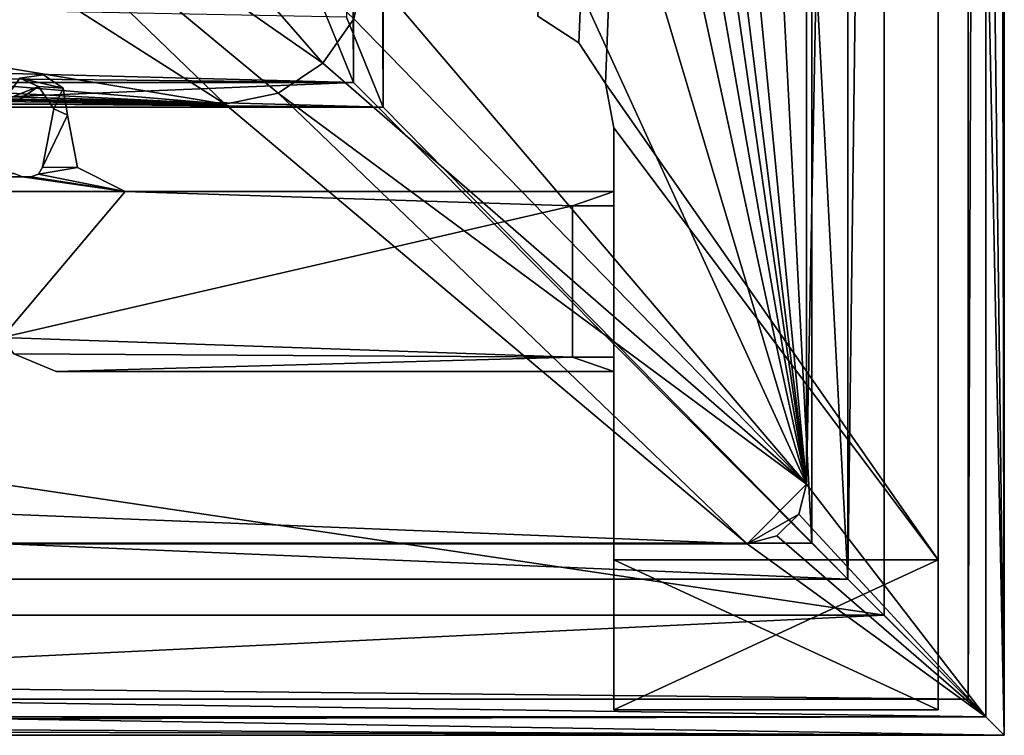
# Model space of a CAD drawing. Header units: metres. Extents: x -1004 to 0, y -808 to 0.
# Tile 63 of 142: x -82 to 0, y -804 to -744. Entities that reach past the tile are written whole.
import ezdxf

# ---------------------------------------------------------------- set-up
doc = ezdxf.new("R2010")
doc.units = ezdxf.units.M

msp = doc.modelspace()

# ---------------------------------------------------------------- linework, layer by layer
at = {"layer": 'top0'}
for points in [[(-81.977592, -749.262573, 2062.759766), (-83.29628, -751.114807, 2062.759766), (-80.422409, -749.955994, 2062.759766)], [(-83.29628, -751.114807, 2062.759766), (-81.977592, -749.262573, 2062.759766), (-83.29628, -751.114807, 163.059708)], [(-81.977592, -749.262573, 2062.759766), (-81.977592, -749.262573, 163.059708), (-83.29628, -751.114807, 163.059708)], [(-83.29628, -751.114807, 163.059708), (-81.977592, -749.262573, 163.059708), (-80.422409, -749.955994, 163.059708)], [(-78.369568, -750.116943, 2062.759766), (-80.011826, -749.006653, 2062.759766), (-81.977592, -749.262573, 2062.759766)], [(-81.977592, -749.262573, 2062.759766), (-80.011826, -749.006653, 2062.759766), (-81.977592, -749.262573, 163.059708)], [(-80.011826, -749.006653, 2062.759766), (-80.011826, -749.006653, 163.059708), (-81.977592, -749.262573, 163.059708)], [(-81.977592, -749.262573, 163.059708), (-80.011826, -749.006653, 163.059708), (-78.369568, -750.116943, 163.059708)], [(-81.977592, -749.262573, 2062.759766), (-80.422409, -749.955994, 2062.759766), (-78.369568, -750.116943, 2062.759766)], [(-81.977592, -749.262573, 163.059708), (-78.369568, -750.116943, 163.059708), (-80.422409, -749.955994, 163.059708)], [(-80.011826, -749.006653, 2062.759766), (-78.369568, -750.116943, 2062.759766), (-80.011826, -749.006653, 163.059708)], [(-78.369568, -750.116943, 2062.759766), (-78.369568, -750.116943, 163.059708), (-80.011826, -749.006653, 163.059708)], [(-83.29628, -751.114807, 2062.759766), (-82.297012, -751.214539, 2062.759766), (-80.422409, -749.955994, 2062.759766)], [(-83.29628, -751.114807, 163.059708), (-80.422409, -749.955994, 163.059708), (-82.297012, -751.214539, 163.059708)], [(-80.422409, -749.955994, 2062.759766), (-82.297012, -751.214539, 2062.759766), (-80.422409, -749.955994, 163.059708)], [(-82.297012, -751.214539, 2062.759766), (-82.297012, -751.214539, 163.059708), (-80.422409, -749.955994, 163.059708)], [(-80.422409, -749.955994, 2062.759766), (-79.155899, -751.825134, 2062.759766), (-78.369568, -750.116943, 2062.759766)], [(-79.155899, -751.825134, 2062.759766), (-80.422409, -749.955994, 2062.759766), (-79.155899, -751.825134, 163.059708)], [(-80.422409, -749.955994, 2062.759766), (-80.422409, -749.955994, 163.059708), (-79.155899, -751.825134, 163.059708)], [(-80.422409, -749.955994, 163.059708), (-78.369568, -750.116943, 163.059708), (-79.155899, -751.825134, 163.059708)], [(-78.369568, -750.116943, 2062.759766), (-79.155899, -751.825134, 2062.759766), (-78.021378, -752.36322, 2062.759766)], [(-78.369568, -750.116943, 163.059708), (-78.021378, -752.36322, 163.059708), (-79.155899, -751.825134, 163.059708)], [(-78.369568, -750.116943, 2062.759766), (-78.021378, -752.36322, 2062.759766), (-78.369568, -750.116943, 163.059708)], [(-78.021378, -752.36322, 2062.759766), (-78.021378, -752.36322, 163.059708), (-78.369568, -750.116943, 163.059708)], [(-79.155899, -751.825134, 2062.759766), (-80.101456, -756.689758, 2062.759766), (-78.021378, -752.36322, 2062.759766)], [(-80.101456, -756.689758, 163.059708), (-80.101456, -756.689758, 2062.759766), (-79.155899, -751.825134, 163.059708)], [(-80.101456, -756.689758, 2062.759766), (-79.155899, -751.825134, 2062.759766), (-79.155899, -751.825134, 163.059708)], [(-79.155899, -751.825134, 163.059708), (-78.021378, -752.36322, 163.059708), (-80.101456, -756.689758, 163.059708)], [(-78.021378, -752.36322, 2062.759766), (-80.101456, -756.689758, 2062.759766), (-77.18499, -756.729004, 2062.759766)], [(-78.021378, -752.36322, 163.059708), (-77.18499, -756.729004, 163.059708), (-80.101456, -756.689758, 163.059708)], [(-78.021378, -752.36322, 2062.759766), (-77.18499, -756.729004, 2062.759766), (-78.021378, -752.36322, 163.059708)], [(-77.18499, -756.729004, 2062.759766), (-77.18499, -756.729004, 163.059708), (-78.021378, -752.36322, 163.059708)], [(-80.101456, -756.689758, 2062.759766), (-80.447235, -757.269287, 2062.759766), (-77.18499, -756.729004, 2062.759766)], [(-80.447235, -757.269287, 2062.759766), (-80.101456, -756.689758, 2062.759766), (-80.447235, -757.269287, 163.059708)], [(-80.101456, -756.689758, 2062.759766), (-80.101456, -756.689758, 163.059708), (-80.447235, -757.269287, 163.059708)], [(-80.101456, -756.689758, 163.059708), (-77.18499, -756.729004, 163.059708), (-80.447235, -757.269287, 163.059708)], [(-77.18499, -756.729004, 2062.759766), (-80.447235, -757.269287, 2062.759766), (-73.206192, -758.710327, 2062.759766)], [(-77.18499, -756.729004, 163.059708), (-73.206192, -758.710327, 163.059708), (-80.447235, -757.269287, 163.059708)], [(-77.18499, -756.729004, 2062.759766), (-73.206192, -758.710327, 2062.759766), (-77.18499, -756.729004, 163.059708)], [(-73.206192, -758.710327, 2062.759766), (-73.206192, -758.710327, 163.059708), (-77.18499, -756.729004, 163.059708)], [(-922.158569, -757.498962, 2062.759766), (-930.71106, -758.710327, 2062.759766), (-73.206192, -758.710327, 2062.759766)], [(-930.71106, -758.710327, 163.059708), (-922.158569, -757.498962, 163.059708), (-73.206192, -758.710327, 163.059708)], [(-921.452393, -757.204407, 2062.759766), (-922.158569, -757.498962, 2062.759766), (-81.758682, -757.498962, 2062.759766)], [(-922.158569, -757.498962, 163.059708), (-921.452393, -757.204407, 163.059708), (-81.758682, -757.498962, 163.059708)], [(-81.758682, -757.498962, 2062.759766), (-922.158569, -757.498962, 2062.759766), (-73.206192, -758.710327, 2062.759766)], [(-73.206192, -758.710327, 163.059708), (-922.158569, -757.498962, 163.059708), (-81.758682, -757.498962, 163.059708)], [(-82.464851, -757.204407, 2062.759766), (-921.452393, -757.204407, 2062.759766), (-81.758682, -757.498962, 2062.759766)], [(-81.758682, -757.498962, 163.059708), (-921.452393, -757.204407, 163.059708), (-82.464851, -757.204407, 163.059708)], [(-82.464851, -757.204407, 2062.759766), (-81.758682, -757.498962, 2062.759766), (-82.464851, -757.204407, 163.059708)], [(-81.758682, -757.498962, 2062.759766), (-81.758682, -757.498962, 163.059708), (-82.464851, -757.204407, 163.059708)], [(-73.206192, -758.710327, 2062.759766), (-81.082901, -757.498962, 2062.759766), (-81.758682, -757.498962, 2062.759766)], [(-81.758682, -757.498962, 2062.759766), (-81.082901, -757.498962, 2062.759766), (-81.758682, -757.498962, 163.059708)], [(-81.082901, -757.498962, 2062.759766), (-81.082901, -757.498962, 163.059708), (-81.758682, -757.498962, 163.059708)], [(-73.206192, -758.710327, 163.059708), (-81.758682, -757.498962, 163.059708), (-81.082901, -757.498962, 163.059708)], [(-80.447235, -757.269287, 2062.759766), (-81.082901, -757.498962, 2062.759766), (-73.206192, -758.710327, 2062.759766)], [(-81.082901, -757.498962, 2062.759766), (-80.447235, -757.269287, 2062.759766), (-81.082901, -757.498962, 163.059708)], [(-80.447235, -757.269287, 2062.759766), (-80.447235, -757.269287, 163.059708), (-81.082901, -757.498962, 163.059708)], [(-80.447235, -757.269287, 163.059708), (-73.206192, -758.710327, 163.059708), (-81.082901, -757.498962, 163.059708)], [(-73.206192, -758.710327, 2062.759766), (-930.71106, -758.710327, 2062.759766), (-83.458664, -770.893066, 2062.759766)], [(-83.458664, -770.893066, 163.059708), (-930.71106, -758.710327, 163.059708), (-73.206192, -758.710327, 163.059708)], [(-35.958637, -759.910339, 2062.759766), (-73.206192, -758.710327, 2062.759766), (-83.458664, -770.893066, 2062.759766)], [(-73.206192, -758.710327, 163.059708), (-35.958637, -759.910339, 163.059708), (-83.458664, -770.893066, 163.059708)], [(-32.508564, -758.710327, 2062.759766), (-73.206192, -758.710327, 2062.759766), (-35.958637, -759.910339, 2062.759766)], [(-32.508564, -758.710327, 163.059708), (-73.206192, -758.710327, 163.059708), (-32.508564, -758.710327, 2062.759766)], [(-73.206192, -758.710327, 163.059708), (-73.206192, -758.710327, 2062.759766), (-32.508564, -758.710327, 2062.759766)], [(-35.958637, -759.910339, 163.059708), (-73.206192, -758.710327, 163.059708), (-32.508564, -758.710327, 163.059708)], [(-32.508564, -759.910339, 2062.759766), (-32.508564, -758.710327, 2062.759766), (-35.958637, -759.910339, 2062.759766)], [(-32.508564, -759.910339, 163.059708), (-35.958637, -759.910339, 163.059708), (-32.508564, -758.710327, 163.059708)], [(-32.508564, -758.710327, 163.059708), (-32.508564, -758.710327, 2062.759766), (-32.508564, -759.910339, 163.059708)], [(-32.508564, -758.710327, 2062.759766), (-32.508564, -759.910339, 2062.759766), (-32.508564, -759.910339, 163.059708)], [(-35.958637, -759.910339, 2062.759766), (-83.458664, -770.893066, 2062.759766), (-35.958637, -772.510315, 2062.759766)], [(-35.958637, -759.910339, 163.059708), (-35.958637, -772.510315, 163.059708), (-83.458664, -770.893066, 163.059708)], [(-32.508564, -759.910339, 163.059708), (-32.508564, -759.910339, 2062.759766), (-35.958637, -759.910339, 163.059708)], [(-32.508564, -759.910339, 2062.759766), (-35.958637, -759.910339, 2062.759766), (-35.958637, -759.910339, 163.059708)], [(-35.958637, -759.910339, 2062.759766), (-35.958637, -772.510315, 2062.759766), (-35.958637, -759.910339, 163.059708)], [(-35.958637, -772.510315, 2062.759766), (-35.958637, -772.510315, 163.059708), (-35.958637, -759.910339, 163.059708)], [(-83.458664, -770.893066, 2062.759766), (-82.487244, -772.239868, 2062.759766), (-35.958637, -772.510315, 2062.759766)], [(-83.458664, -770.893066, 163.059708), (-35.958637, -772.510315, 163.059708), (-82.487244, -772.239868, 163.059708)], [(-35.958637, -772.510315, 2062.759766), (-82.487244, -772.239868, 2062.759766), (-78.958633, -773.710327, 2062.759766)], [(-78.958633, -773.710327, 2062.759766), (-82.487244, -772.239868, 2062.759766), (-78.958633, -773.710327, 163.059708)], [(-82.487244, -772.239868, 2062.759766), (-82.487244, -772.239868, 163.059708), (-78.958633, -773.710327, 163.059708)], [(-35.958637, -772.510315, 163.059708), (-78.958633, -773.710327, 163.059708), (-82.487244, -772.239868, 163.059708)], [(-78.958633, -773.710327, 2062.759766), (-32.508564, -773.710327, 2062.759766), (-35.958637, -772.510315, 2062.759766)], [(-32.508564, -773.710327, 163.059708), (-78.958633, -773.710327, 163.059708), (-35.958637, -772.510315, 163.059708)], [(-32.508564, -773.710327, 2062.759766), (-32.508564, -772.510315, 2062.759766), (-35.958637, -772.510315, 2062.759766)], [(-32.508564, -772.510315, 163.059708), (-35.958637, -772.510315, 163.059708), (-32.508564, -772.510315, 2062.759766)], [(-35.958637, -772.510315, 163.059708), (-35.958637, -772.510315, 2062.759766), (-32.508564, -772.510315, 2062.759766)], [(-32.508564, -772.510315, 163.059708), (-32.508564, -773.710327, 163.059708), (-35.958637, -772.510315, 163.059708)], [(-32.508564, -772.510315, 163.059708), (-32.508564, -772.510315, 2062.759766), (-32.508564, -773.710327, 163.059708)], [(-32.508564, -772.510315, 2062.759766), (-32.508564, -773.710327, 2062.759766), (-32.508564, -773.710327, 163.059708)], [(-78.958633, -773.710327, 2062.759766), (-78.958633, -773.710327, 163.059708), (-32.508564, -773.710327, 2062.759766)], [(-78.958633, -773.710327, 163.059708), (-32.508564, -773.710327, 163.059708), (-32.508564, -773.710327, 2062.759766)]]:
    msp.add_3dface(points, dxfattribs=at)
at = {"layer": 'top01'}
for points in [[(-5.519217, -35.401562, 163.059708), (-35.448151, -746.330383, 163.059708), (-38.838268, -744.103516, 163.059708)], [(-38.838268, -744.103516, 2063.059814), (-35.448151, -746.330383, 2063.059814), (-5.519217, -35.401562, 2063.059814)], [(-33.221333, -749.720459, 163.059708), (-35.448151, -746.330383, 163.059708), (-5.519217, -35.401562, 163.059708)], [(-35.448151, -746.330383, 2063.059814), (-33.221333, -749.720459, 2063.059814), (-5.519217, -35.401562, 2063.059814)], [(-5.519217, -789.40155, 163.059708), (-33.221333, -749.720459, 163.059708), (-5.519217, -35.401562, 163.059708)], [(-5.519217, -35.401562, 2063.059814), (-33.221333, -749.720459, 2063.059814), (-5.519217, -789.40155, 2063.059814)], [(-5.519217, -789.40155, 163.059708), (-5.519217, -35.401562, 163.059708), (-5.519217, -789.40155, 173.920044)], [(-5.519217, -35.401562, 163.059708), (-5.519217, -35.401562, 2063.059814), (-5.519217, -789.40155, 173.920044)], [(-5.519217, -789.40155, 173.920044), (-5.519217, -35.401562, 2063.059814), (-5.519217, -789.40155, 2051.920166)], [(-5.519217, -35.401562, 2063.059814), (-5.519217, -789.40155, 2063.059814), (-5.519217, -789.40155, 2051.920166)], [(-38.838268, -744.103516, 1113.059692), (-38.838268, -744.103516, 163.059708), (-35.448151, -746.330383, 1113.059692)], [(-38.838268, -744.103516, 163.059708), (-35.448151, -746.330383, 163.059708), (-35.448151, -746.330383, 1113.059692)], [(-35.448151, -746.330383, 1113.059692), (-35.448151, -746.330383, 2063.059814), (-38.838268, -744.103516, 1113.059692)], [(-35.448151, -746.330383, 2063.059814), (-38.838268, -744.103516, 2063.059814), (-38.838268, -744.103516, 1113.059692)], [(-35.448151, -746.330383, 1113.059692), (-35.448151, -746.330383, 163.059708), (-33.221333, -749.720459, 1113.059692)], [(-35.448151, -746.330383, 163.059708), (-33.221333, -749.720459, 163.059708), (-33.221333, -749.720459, 1113.059692)], [(-33.221333, -749.720459, 1113.059692), (-33.221333, -749.720459, 2063.059814), (-35.448151, -746.330383, 1113.059692)], [(-33.221333, -749.720459, 2063.059814), (-35.448151, -746.330383, 2063.059814), (-35.448151, -746.330383, 1113.059692)], [(-33.221333, -749.720459, 1113.059692), (-33.221333, -749.720459, 163.059708), (-32.519218, -753.401428, 163.059708)], [(-32.519218, -753.401428, 163.059708), (-32.519218, -753.401428, 2063.059814), (-33.221333, -749.720459, 1113.059692)], [(-32.519218, -753.401428, 2063.059814), (-33.221333, -749.720459, 2063.059814), (-33.221333, -749.720459, 1113.059692)], [(-32.519218, -753.401428, 163.059708), (-33.221333, -749.720459, 163.059708), (-5.519217, -789.40155, 163.059708)], [(-33.221333, -749.720459, 2063.059814), (-32.519218, -753.401428, 2063.059814), (-5.519217, -789.40155, 2063.059814)], [(-32.519218, -789.40155, 2063.059814), (-32.519218, -753.401428, 2063.059814), (-32.519218, -789.40155, 2051.920166)], [(-32.519218, -753.401428, 2063.059814), (-32.519218, -753.401428, 163.059708), (-32.519218, -789.40155, 2051.920166)], [(-32.519218, -789.40155, 2051.920166), (-32.519218, -753.401428, 163.059708), (-32.519218, -789.40155, 173.920044)], [(-32.519218, -753.401428, 163.059708), (-32.519218, -789.40155, 163.059708), (-32.519218, -789.40155, 173.920044)], [(-32.519218, -789.40155, 163.059708), (-32.519218, -753.401428, 163.059708), (-5.519217, -789.40155, 163.059708)], [(-5.519217, -789.40155, 2063.059814), (-32.519218, -753.401428, 2063.059814), (-32.519218, -789.40155, 2063.059814)], [(-32.519218, -789.40155, 173.920044), (-32.519218, -801.90155, 173.920044), (-32.519218, -789.40155, 2051.920166)], [(-32.519218, -801.90155, 173.920044), (-32.519218, -801.90155, 2051.920166), (-32.519218, -789.40155, 2051.920166)], [(-5.519217, -789.40155, 173.920044), (-5.519217, -801.90155, 173.920044), (-32.519218, -789.40155, 173.920044)], [(-5.519217, -801.90155, 173.920044), (-32.519218, -801.90155, 173.920044), (-32.519218, -789.40155, 173.920044)], [(-32.519218, -789.40155, 2051.920166), (-32.519218, -801.90155, 2051.920166), (-5.519217, -789.40155, 2051.920166)], [(-32.519218, -801.90155, 2051.920166), (-5.519217, -801.90155, 2051.920166), (-5.519217, -789.40155, 2051.920166)], [(-32.519218, -789.40155, 173.920044), (-32.519218, -789.40155, 163.059708), (-5.519217, -789.40155, 173.920044)], [(-32.519218, -789.40155, 163.059708), (-5.519217, -789.40155, 163.059708), (-5.519217, -789.40155, 173.920044)], [(-5.519217, -789.40155, 2051.920166), (-5.519217, -789.40155, 2063.059814), (-32.519218, -789.40155, 2051.920166)], [(-5.519217, -789.40155, 2063.059814), (-32.519218, -789.40155, 2063.059814), (-32.519218, -789.40155, 2051.920166)], [(-5.519217, -789.40155, 2051.920166), (-5.519217, -801.90155, 2051.920166), (-5.519217, -789.40155, 173.920044)], [(-5.519217, -801.90155, 2051.920166), (-5.519217, -801.90155, 173.920044), (-5.519217, -789.40155, 173.920044)], [(-5.519217, -801.90155, 173.920044), (-5.519217, -801.90155, 2051.920166), (-32.519218, -801.90155, 173.920044)], [(-5.519217, -801.90155, 2051.920166), (-32.519218, -801.90155, 2051.920166), (-32.519218, -801.90155, 173.920044)]]:
    msp.add_3dface(points, dxfattribs=at)
at = {"layer": 'top0123411'}
for points in [[(-0.000011, -804.032166), (-10, -10), (0, 0)], [(0, 0), (-1.527202, -1.527202, 175), (-0.000011, -804.032166)], [(-16.461397, -20.921553, 175), (-16.461384, -783.110596, 175), (-1.527202, -1.527202, 175)], [(-1.527202, -1.527202, 175), (-16.461384, -783.110596, 175), (-1.527213, -802.504944, 175)], [(-1.527202, -1.527202, 175), (-1.527213, -802.504944, 175), (-0.000011, -804.032166)], [(-217.024689, -763.271118, 90), (-470.61264, -638.481506, 90), (-10, -10, 90)], [(-10.00001, -794.032166, 90), (-217.024689, -763.271118, 90), (-10, -10, 90)], [(-10.00001, -794.032166), (-10, -10), (-0.000011, -804.032166)], [(-10, -10, 90), (-10, -10), (-10.00001, -794.032166, 90)], [(-10, -10), (-10.00001, -794.032166), (-10.00001, -794.032166, 90)], [(-16.461397, -20.921553, 163.059708), (-53.781029, -397.188965, 163.059708), (-16.461384, -783.110596, 163.059708)], [(-16.461397, -20.921553, 175), (-16.461397, -20.921553, 163.059708), (-16.461384, -783.110596, 175)], [(-16.461397, -20.921553, 163.059708), (-16.461384, -783.110596, 163.059708), (-16.461384, -783.110596, 175)], [(-53.781029, -397.188965, 163.059708), (-53.731449, -483.550323, 163.059708), (-16.461384, -783.110596, 163.059708)], [(-16.461384, -783.110596, 163.059708), (-53.731449, -483.550323, 163.059708), (-53.678703, -525.868591, 163.059708)], [(-53.678703, -525.868591, 163.059708), (-53.606434, -570.398621, 163.059708), (-16.461384, -783.110596, 163.059708)], [(-53.606434, -570.398621, 163.059708), (-53.525013, -612.276978, 163.059708), (-16.461384, -783.110596, 163.059708)], [(-16.461384, -783.110596, 163.059708), (-53.525013, -612.276978, 163.059708), (-53.420635, -659.362183, 163.059708)], [(-53.420635, -659.362183, 163.059708), (-53.315426, -702.705811, 163.059708), (-16.461384, -783.110596, 163.059708)], [(-53.315426, -702.705811, 163.059708), (-53.220253, -739.955444, 163.059708), (-16.461384, -783.110596, 163.059708)], [(-88.315208, -711.812134, 107.598335), (-98.493874, -718.982056, 107.473183), (-56.742756, -748.033386, 163.059708)], [(-54.174671, -744.342712, 163.059708), (-88.315208, -711.812134, 107.598335), (-56.742756, -748.033386, 163.059708)], [(-98.493874, -718.982056, 107.473183), (-110.518028, -722.321716, 107.414894), (-64.87928, -751.444458, 163.059708)], [(-56.742756, -748.033386, 163.059708), (-98.493874, -718.982056, 107.473183), (-60.480293, -750.533447, 163.059708)], [(-98.493874, -718.982056, 107.473183), (-64.87928, -751.444458, 163.059708), (-60.480293, -750.533447, 163.059708)], [(-110.518028, -722.321716, 107.414894), (-139.141571, -739.092041, 135.433685), (-64.87928, -751.444458, 163.059708)], [(-139.141571, -739.092041, 135.433685), (-190.948242, -740.825867, 135.221756), (-64.87928, -751.444458, 163.059708)], [(-53.220253, -739.955444, 163.059708), (-54.174671, -744.342712, 163.059708), (-16.461384, -783.110596, 163.059708)], [(-64.87928, -751.444458, 163.059708), (-190.948242, -740.825867, 135.221756), (-242.770691, -742.300293, 135.031372)], [(-64.87928, -751.444458, 163.059708), (-242.770691, -742.300293, 135.031372), (-294.606232, -743.512634, 134.868439)], [(-346.450989, -744.4599, 134.737961), (-64.87928, -751.444458, 163.059708), (-294.606232, -743.512634, 134.868439)], [(-346.450989, -744.4599, 134.737961), (-398.302673, -745.139038, 134.642822), (-64.87928, -751.444458, 163.059708)], [(-16.461384, -783.110596, 163.059708), (-54.174671, -744.342712, 163.059708), (-56.742756, -748.033386, 163.059708)], [(-64.87928, -751.444458, 163.059708), (-605.734558, -745.139038, 134.642822), (-939.157776, -751.444458, 163.059708)], [(-398.302673, -745.139038, 134.642822), (-605.734558, -745.139038, 134.642822), (-64.87928, -751.444458, 163.059708)], [(-16.461384, -783.110596, 163.059708), (-56.742756, -748.033386, 163.059708), (-60.480293, -750.533447, 163.059708)], [(-60.480293, -750.533447, 163.059708), (-64.87928, -751.444458, 163.059708), (-21.421581, -788.070801, 163.059708)], [(-21.421581, -788.070801, 163.059708), (-16.461384, -783.110596, 163.059708), (-60.480293, -750.533447, 163.059708)], [(-21.421581, -788.070801, 163.059708), (-939.157776, -751.444458, 163.059708), (-982.615723, -788.070801, 163.059708)], [(-64.87928, -751.444458, 163.059708), (-939.157776, -751.444458, 163.059708), (-21.421581, -788.070801, 163.059708)], [(-10.00001, -794.032166, 90), (-217.024689, -794.032166, 90), (-217.024689, -763.271118, 90)], [(-17.125923, -785.590698, 163.059708), (-16.461384, -783.110596, 163.059708), (-21.421581, -788.070801, 163.059708)], [(-16.461384, -783.110596, 175), (-17.125923, -785.590698, 175), (-1.527213, -802.504944, 175)], [(-16.461384, -783.110596, 175), (-16.461384, -783.110596, 163.059708), (-17.125923, -785.590698, 175)], [(-16.461384, -783.110596, 163.059708), (-17.125923, -785.590698, 163.059708), (-17.125923, -785.590698, 175)], [(-18.941483, -787.40625, 163.059708), (-17.125923, -785.590698, 163.059708), (-21.421581, -788.070801, 163.059708)], [(-1.527213, -802.504944, 175), (-17.125923, -785.590698, 175), (-18.941483, -787.40625, 175)], [(-17.125923, -785.590698, 175), (-17.125923, -785.590698, 163.059708), (-18.941483, -787.40625, 163.059708)], [(-18.941483, -787.40625, 163.059708), (-18.941483, -787.40625, 175), (-17.125923, -785.590698, 175)], [(-18.941483, -787.40625, 175), (-21.421581, -788.070801, 175), (-1.527213, -802.504944, 175)], [(-21.421581, -788.070801, 163.059708), (-21.421581, -788.070801, 175), (-18.941483, -787.40625, 163.059708)], [(-21.421581, -788.070801, 175), (-18.941483, -787.40625, 175), (-18.941483, -787.40625, 163.059708)], [(-1.527213, -802.504944, 175), (-982.615723, -788.070801, 175), (-1002.510071, -802.504944, 175)], [(-21.421581, -788.070801, 175), (-982.615723, -788.070801, 175), (-1.527213, -802.504944, 175)], [(-21.421581, -788.070801, 175), (-21.421581, -788.070801, 163.059708), (-982.615723, -788.070801, 175)], [(-21.421581, -788.070801, 163.059708), (-982.615723, -788.070801, 163.059708), (-982.615723, -788.070801, 175)], [(-217.024689, -804.032166), (-10.00001, -794.032166), (-0.000011, -804.032166)], [(-217.024689, -804.032166), (-217.024689, -794.032166), (-10.00001, -794.032166)], [(-10.00001, -794.032166), (-217.024689, -794.032166), (-10.00001, -794.032166, 90)], [(-217.024689, -794.032166), (-217.024689, -794.032166, 90), (-10.00001, -794.032166, 90)], [(-217.024689, -802.890076, 130.867477), (-1.527213, -802.504944, 175), (-1002.510071, -802.504944, 175)], [(-0.000011, -804.032166), (-1.527213, -802.504944, 175), (-217.024689, -802.890076, 130.867477)], [(-217.024689, -804.032166), (-0.000011, -804.032166), (-217.024689, -802.890076, 130.867477)]]:
    msp.add_3dface(points, dxfattribs=at)
at = {"layer": 'top0123412'}
for points in [[(-0.018654, -0.016087, 2050.999756), (-0.018654, -804.016113, 2050.999756), (-16.018654, -16.016087, 2050.999756)], [(-3.018654, -3.016087, 2111.019775), (-3.018654, -801.016113, 2111.019775), (-0.018654, -0.016087, 2111.019775)], [(-0.018654, -0.016087, 2111.019775), (-3.018654, -801.016113, 2111.019775), (-0.018654, -804.016113, 2111.019775)], [(-0.018654, -804.016113, 2111.019775), (-0.018654, -804.016113, 2050.999756), (-0.018654, -0.016087, 2111.019775)], [(-0.018654, -804.016113, 2050.999756), (-0.018654, -0.016087, 2050.999756), (-0.018654, -0.016087, 2111.019775)], [(-13.018654, -13.016087, 2053.855713), (-13.018654, -791.016113, 2053.855713), (-3.018654, -3.016087, 2053.855713)], [(-3.018654, -3.016087, 2053.855713), (-13.018654, -791.016113, 2053.855713), (-3.018654, -801.016113, 2053.855713)], [(-3.018654, -801.016113, 2111.019775), (-3.018654, -3.016087, 2111.019775), (-3.018654, -801.016113, 2053.855713)], [(-3.018654, -3.016087, 2111.019775), (-3.018654, -3.016087, 2053.855713), (-3.018654, -801.016113, 2053.855713)], [(-13.018654, -791.016113, 2065.279785), (-13.018654, -13.016087, 2065.279785), (-51.716675, -51.714104, 2065.279785)], [(-13.018654, -13.016087, 2053.855713), (-13.018654, -13.016087, 2065.279785), (-13.018654, -791.016113, 2053.855713)], [(-13.018654, -13.016087, 2065.279785), (-13.018654, -791.016113, 2065.279785), (-13.018654, -791.016113, 2053.855713)], [(-16.018654, -788.016113, 2063.023682), (-54.187531, -54.184963, 2063.023682), (-16.018654, -16.016087, 2063.023682)], [(-0.018654, -804.016113, 2050.999756), (-16.018654, -788.016113, 2050.999756), (-16.018654, -16.016087, 2050.999756)], [(-16.018654, -788.016113, 2050.999756), (-16.018654, -788.016113, 2063.023682), (-16.018654, -16.016087, 2050.999756)], [(-16.018654, -788.016113, 2063.023682), (-16.018654, -16.016087, 2063.023682), (-16.018654, -16.016087, 2050.999756)], [(-51.716675, -51.714104, 2065.279785), (-54.777439, -54.774872, 2076.154297), (-51.716675, -751.684326, 2065.279785)], [(-13.018654, -791.016113, 2065.279785), (-51.716675, -51.714104, 2065.279785), (-51.716675, -751.684326, 2065.279785)], [(-54.187531, -54.184963, 2063.023682), (-54.187531, -749.625977, 2063.023682), (-57.675217, -57.672649, 2075.415039)], [(-54.777439, -54.774872, 2076.154297), (-54.777439, -744.18219, 2076.154297), (-51.716675, -751.684326, 2065.279785)], [(-54.187531, -749.625977, 2063.023682), (-54.187531, -54.184963, 2063.023682), (-16.018654, -788.016113, 2063.023682)], [(-54.187531, -749.625977, 2063.023682), (-57.675217, -741.070984, 2075.415039), (-57.675217, -57.672649, 2075.415039)], [(-946.362122, -741.070984, 2075.415039), (-939.551636, -726.523193, 2093.723145), (-54.187531, -749.625977, 2063.023682)], [(-54.187531, -749.625977, 2063.023682), (-939.551636, -726.523193, 2093.723145), (-57.675217, -741.070984, 2075.415039)], [(-941.27301, -727.559326, 2097.011475), (-949.259888, -744.18219, 2076.154297), (-51.716675, -751.684326, 2065.279785)], [(-51.716675, -751.684326, 2065.279785), (-54.777439, -744.18219, 2076.154297), (-941.27301, -727.559326, 2097.011475)], [(-949.849792, -749.625977, 2063.023682), (-946.362122, -741.070984, 2075.415039), (-54.187531, -749.625977, 2063.023682)], [(-949.259888, -744.18219, 2076.154297), (-952.320618, -751.684326, 2065.279785), (-51.716675, -751.684326, 2065.279785)], [(-949.849792, -749.625977, 2063.023682), (-54.187531, -749.625977, 2063.023682), (-988.018677, -788.016113, 2063.023682)], [(-988.018677, -788.016113, 2063.023682), (-54.187531, -749.625977, 2063.023682), (-16.018654, -788.016113, 2063.023682)], [(-991.018677, -791.016113, 2065.279785), (-13.018654, -791.016113, 2065.279785), (-952.320618, -751.684326, 2065.279785)], [(-952.320618, -751.684326, 2065.279785), (-13.018654, -791.016113, 2065.279785), (-51.716675, -751.684326, 2065.279785)], [(-1004.018677, -804.016113, 2050.999756), (-988.018677, -788.016113, 2050.999756), (-0.018654, -804.016113, 2050.999756)], [(-988.018677, -788.016113, 2050.999756), (-16.018654, -788.016113, 2050.999756), (-0.018654, -804.016113, 2050.999756)], [(-16.018654, -788.016113, 2050.999756), (-988.018677, -788.016113, 2050.999756), (-16.018654, -788.016113, 2063.023682)], [(-988.018677, -788.016113, 2050.999756), (-988.018677, -788.016113, 2063.023682), (-16.018654, -788.016113, 2063.023682)], [(-3.018654, -801.016113, 2053.855713), (-991.018677, -791.016113, 2053.855713), (-1001.018677, -801.016113, 2053.855713)], [(-13.018654, -791.016113, 2053.855713), (-991.018677, -791.016113, 2053.855713), (-3.018654, -801.016113, 2053.855713)], [(-13.018654, -791.016113, 2065.279785), (-991.018677, -791.016113, 2065.279785), (-13.018654, -791.016113, 2053.855713)], [(-991.018677, -791.016113, 2065.279785), (-991.018677, -791.016113, 2053.855713), (-13.018654, -791.016113, 2053.855713)], [(-0.018654, -804.016113, 2111.019775), (-1001.018677, -801.016113, 2111.019775), (-1004.018677, -804.016113, 2111.019775)], [(-3.018654, -801.016113, 2111.019775), (-1001.018677, -801.016113, 2111.019775), (-0.018654, -804.016113, 2111.019775)], [(-1001.018677, -801.016113, 2053.855713), (-1001.018677, -801.016113, 2111.019775), (-3.018654, -801.016113, 2053.855713)], [(-1001.018677, -801.016113, 2111.019775), (-3.018654, -801.016113, 2111.019775), (-3.018654, -801.016113, 2053.855713)], [(-0.018654, -804.016113, 2111.019775), (-1004.018677, -804.016113, 2111.019775), (-0.018654, -804.016113, 2050.999756)], [(-1004.018677, -804.016113, 2111.019775), (-1004.018677, -804.016113, 2050.999756), (-0.018654, -804.016113, 2050.999756)]]:
    msp.add_3dface(points, dxfattribs=at)

doc.saveas('drawing.dxf')
